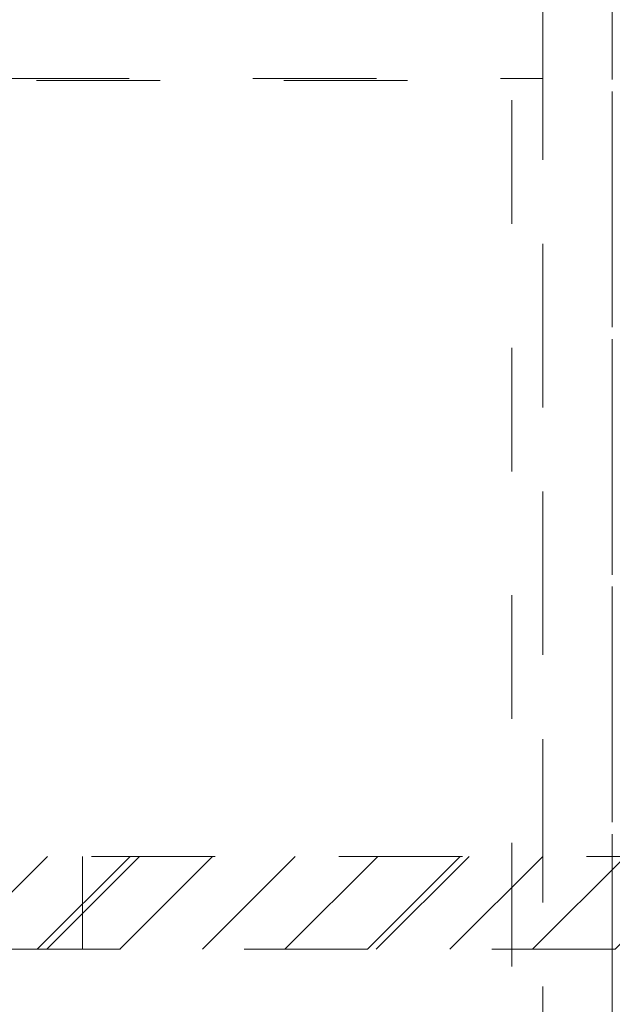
# Model space of a CAD drawing. Header units: inches. Extents: x -420 to -276, y -52 to 18.
# Tile 98 of 187: x -336 to -329.62, y -38.21 to -27.61. Entities that reach past the tile are written whole.
import ezdxf

# ---------------------------------------------------------------- set-up
doc = ezdxf.new("R2010")
doc.units = ezdxf.units.IN
doc.header["$LTSCALE"] = 32
doc.header["$MEASUREMENT"] = 0
doc.linetypes.add('Dash Style-1', pattern=[0.083328, 0.041656, -0.041672])
for name, color, linetype, lineweight in [('DashLine', 7, 'Dash Style-1', 13), ('DashLineFill', 7, 'Dash Style-1', 13), ('Drawing', 7, 'Continuous', 18), ('None', 7, 'Continuous', 18)]:
    doc.layers.add(name, color=color, linetype=linetype, lineweight=lineweight)

# ---------------------------------------------------------------- blocks, each defined once
blk = doc.blocks.new('1BRPT6-LeftBeam (2D)')
at = {"layer": 'DashLineFill', "linetype": 'Continuous', "lineweight": 13}
h = blk.add_hatch(dxfattribs=at)
h.set_pattern_fill('Steel', color=253, style=0, pattern_type=2)
h.set_pattern_definition([(45, (0, 0), (-1.61302, 1.9357), []), (45, (-1.0608, 1.0608), (-0.472346, 0.416761), [])])
h.paths.add_polyline_path([(-1.85, 0.5), (20.472, 0.5), (20.472, -0.5), (-1.85, -0.5)])
at = {"layer": 'DashLineFill'}
blk.add_line((3.386, -0.5), (3.386, 0.5), dxfattribs=at)
at = {"layer": 'DashLineFill', "flags": 128}
blk.add_lwpolyline([(-1.85, 0.5), (20.472, 0.5), (20.472, -0.5), (-1.85, -0.5)], close=True, dxfattribs=at)
blk = doc.blocks.new('Group-53')
at = {"layer": 'None', "color": 7}
blk.add_blockref('1BRPT6-LeftBeam (2D)', (7.862, -20.118), dxfattribs=at)
blk = doc.blocks.new('Group-54')
at = {"layer": 'None'}
blk.add_blockref('Group-53', (0, 0), dxfattribs=at)
blk = doc.blocks.new('SL Credenza Desk Top (2D)-1')
at = {"layer": 'None'}
blk.add_blockref('Group-54', (0, 0), dxfattribs=at)
at = {"layer": 'Drawing', "color": 0, "flags": 1}
for tag in ['Catalog', 'FinishGroup', 'Discount', 'Option1', 'Option2', 'Option3', 'Option4', 'Option5', 'Option6', 'Option7', 'Option8', 'Option9', 'Option10', 'Option11', 'Option12', 'Custom', 'Tag', 'Item1', 'Item2', 'Item3', 'Item4', 'Item5', 'Item6', 'Item7', 'Item8', 'Item9', 'Item10', 'Item11', 'Item12', 'Item13', 'Item14', 'Item15', 'Item16', 'Item17', 'Item18', 'Item19', 'Item20', 'Item21', 'Item22', 'Item23', 'Item24', 'Item25']:
    blk.add_attdef(tag, (12.884, -32.507), '', height=0.00709, dxfattribs=at)
blk = doc.blocks.new('Group-71')
at = {"layer": 'DashLine', "flags": 128}
blk.add_lwpolyline([(1.083, -11.26), (16.87, -11.26), (16.87, -29.252), (1.083, -29.252)], close=True, dxfattribs=at)
blk = doc.blocks.new('Group-72')
at = {"layer": 'DashLine', "flags": 128}
blk.add_lwpolyline([(1.083, -11.26), (16.87, -11.26), (16.87, -29.252), (1.083, -29.252)], close=True, dxfattribs=at)
blk = doc.blocks.new('Group-73')
at = {"layer": 'DashLine', "flags": 128}
for points in [[(0, 0), (17.953, 0), (17.953, -29.094), (0, -29.094)], [(17.205, 0), (17.953, 0), (17.953, -29.094), (17.205, -29.094)], [(0.748, -11.24), (17.205, -11.24), (17.205, -29.075), (0.748, -29.075)]]:
    blk.add_lwpolyline(points, close=True, dxfattribs=at)
at = {"layer": 'None'}
for name in ['Group-71', 'Group-72']:
    blk.add_blockref(name, (0, 0), dxfattribs=at)
blk = doc.blocks.new('Group-74')
at = {"layer": 'None'}
blk.add_blockref('Group-73', (0, 0), dxfattribs=at)
blk = doc.blocks.new('SL Low Storage (2D)-1')
at = {"layer": 'None'}
blk.add_blockref('Group-74', (0, 0), dxfattribs=at)
at = {"layer": 'Drawing', "color": 0, "flags": 1}
for tag in ['Catalog', 'Custom', 'FinishGroup', 'Discount', 'Tag', 'Item1', 'Item2', 'Item3', 'Item4', 'Item5', 'Item6', 'Item7', 'Item8', 'Item9', 'Item10', 'Item11', 'Item12', 'Item13', 'Item14', 'Item15', 'Item16', 'Item17', 'Item18', 'Item19', 'Item20', 'Item21', 'Item22', 'Item23', 'Item24', 'Item25', 'Option1', 'Option2', 'Option3', 'Option4', 'Option5', 'Option6', 'Option7', 'Option8', 'Option9', 'Option10', 'Option11', 'Option12']:
    blk.add_attdef(tag, (11.888, -36.523), '', height=0.00709, dxfattribs=at)

msp = doc.modelspace()

# ---------------------------------------------------------------- block references
at = {"layer": 'Drawing'}
msp.add_blockref('SL Credenza Desk Top (2D)-1', (-346.575, -17), dxfattribs=at)

# ---------------------------------------------------------------- next in the draw order: block references
msp.add_blockref('SL Low Storage (2D)-1', (-347.571, -17), dxfattribs=at)

doc.saveas('drawing.dxf')
